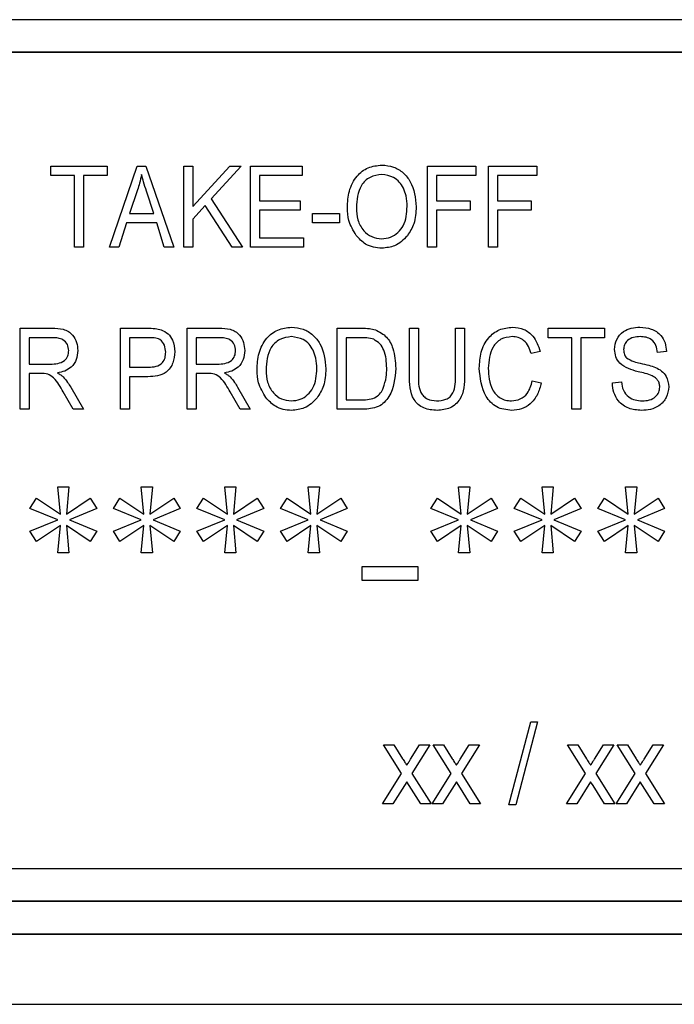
# Model space of a CAD drawing. Header units: inches. Extents: x 0.6 to 16.3, y 0.2 to 11.5.
# Tile 18 of 23: x 12.042 to 12.419, y 6.296 to 6.863. Entities that reach past the tile are written whole.
import ezdxf

# ---------------------------------------------------------------- set-up
doc = ezdxf.new("R2010")
doc.units = ezdxf.units.IN
doc.header["$MEASUREMENT"] = 0

msp = doc.modelspace()

# ---------------------------------------------------------------- linework, layer by layer
at = {"color": 7, "linetype": 'Continuous', "lineweight": 25}
for p, q in [((12.62683, 6.86304), (11.00016, 6.86304)), ((12.60683, 6.84437), (11.02016, 6.84437)), ((12.60683, 6.84413), (11.02016, 6.84413)), ((12.06003, 6.77878), (12.0925, 6.77878)), ((12.06003, 6.77333), (12.06003, 6.77878)), ((12.0925, 6.77878), (12.0925, 6.77333)), ((12.0938, 6.7321), (12.10977, 6.77878)), ((12.10977, 6.77878), (12.11483, 6.77878)), ((12.11483, 6.77878), (12.13081, 6.7321)), ((12.13666, 6.77878), (12.14185, 6.77878)), ((12.13666, 6.7321), (12.13666, 6.77878)), ((12.14185, 6.75553), (12.16306, 6.77878)), ((12.14185, 6.77878), (12.14185, 6.75553)), ((12.16967, 6.77878), (12.1524, 6.75985)), ((12.16306, 6.77878), (12.16967, 6.77878)), ((12.17497, 6.77878), (12.20484, 6.77878)), ((12.17497, 6.7321), (12.17497, 6.77878)), ((12.20484, 6.77878), (12.20484, 6.77333)), ((12.27692, 6.77878), (12.30484, 6.77878)), ((12.27692, 6.7321), (12.27692, 6.77878)), ((12.30484, 6.77878), (12.30484, 6.77333)), ((12.31198, 6.77878), (12.3399, 6.77878)), ((12.31198, 6.7321), (12.31198, 6.77878)), ((12.3399, 6.77878), (12.3399, 6.77333)), ((12.07367, 6.77333), (12.06003, 6.77333)), ((12.07367, 6.7321), (12.07367, 6.77333)), ((12.0925, 6.77333), (12.07886, 6.77333)), ((12.07886, 6.77333), (12.07886, 6.7321)), ((12.18016, 6.77333), (12.18016, 6.75878)), ((12.20484, 6.77333), (12.18016, 6.77333)), ((12.28211, 6.77333), (12.28211, 6.75878)), ((12.30484, 6.77333), (12.28211, 6.77333)), ((12.31718, 6.77333), (12.31718, 6.75878)), ((12.3399, 6.77333), (12.31718, 6.77333)), ((12.10998, 6.76509), (12.10528, 6.7515)), ((12.11933, 6.7515), (12.11515, 6.76433)), ((12.1524, 6.75985), (12.17042, 6.7321)), ((12.18016, 6.75878), (12.20354, 6.75878)), ((12.20354, 6.75878), (12.20354, 6.75332)), ((12.28211, 6.75878), (12.30159, 6.75878)), ((12.30159, 6.75878), (12.30159, 6.75332)), ((12.31718, 6.75878), (12.33666, 6.75878)), ((12.33666, 6.75878), (12.33666, 6.75332)), ((12.10528, 6.7515), (12.11933, 6.7515)), ((12.14891, 6.75602), (12.14185, 6.74828)), ((12.16446, 6.7321), (12.14891, 6.75602)), ((12.18016, 6.75332), (12.18016, 6.73756)), ((12.20354, 6.75332), (12.18016, 6.75332)), ((12.21068, 6.7515), (12.22627, 6.7515)), ((12.21068, 6.74605), (12.21068, 6.7515)), ((12.22627, 6.7515), (12.22627, 6.74605)), ((12.30159, 6.75332), (12.28211, 6.75332)), ((12.28211, 6.75332), (12.28211, 6.7321)), ((12.33666, 6.75332), (12.31718, 6.75332)), ((12.31718, 6.75332), (12.31718, 6.7321)), ((12.10357, 6.74605), (12.09921, 6.7321)), ((12.12104, 6.74605), (12.10357, 6.74605)), ((12.12542, 6.7321), (12.12104, 6.74605)), ((12.14185, 6.74828), (12.14185, 6.7321)), ((12.22627, 6.74605), (12.21068, 6.74605)), ((12.18016, 6.73756), (12.20549, 6.73756)), ((12.20549, 6.73756), (12.20549, 6.7321)), ((12.07886, 6.7321), (12.07367, 6.7321)), ((12.09921, 6.7321), (12.0938, 6.7321)), ((12.13081, 6.7321), (12.12542, 6.7321)), ((12.14185, 6.7321), (12.13666, 6.7321)), ((12.17042, 6.7321), (12.16446, 6.7321)), ((12.20549, 6.7321), (12.17497, 6.7321)), ((12.28211, 6.7321), (12.27692, 6.7321)), ((12.31718, 6.7321), (12.31198, 6.7321)), ((12.04246, 6.68542), (12.06083, 6.68542)), ((12.04246, 6.63875), (12.04246, 6.68542)), ((12.10025, 6.68542), (12.11566, 6.68542)), ((12.10025, 6.63875), (12.10025, 6.68542)), ((12.13857, 6.68542), (12.15693, 6.68542)), ((12.13857, 6.63875), (12.13857, 6.68542)), ((12.22493, 6.68542), (12.23902, 6.68542)), ((12.22493, 6.63875), (12.22493, 6.68542)), ((12.26649, 6.68542), (12.27168, 6.68542)), ((12.26649, 6.65856), (12.26649, 6.68542)), ((12.27168, 6.68542), (12.27168, 6.65853)), ((12.29311, 6.68542), (12.29831, 6.68542)), ((12.29311, 6.65853), (12.29311, 6.68542)), ((12.29831, 6.68542), (12.29831, 6.65856)), ((12.34636, 6.68542), (12.37883, 6.68542)), ((12.34636, 6.67997), (12.34636, 6.68542)), ((12.37883, 6.68542), (12.37883, 6.67997)), ((12.06119, 6.67997), (12.04766, 6.67997)), ((12.04766, 6.67997), (12.04766, 6.66481)), ((12.11622, 6.67997), (12.10545, 6.67997)), ((12.10545, 6.67997), (12.10545, 6.66299)), ((12.1573, 6.67997), (12.14376, 6.67997)), ((12.14376, 6.67997), (12.14376, 6.66481)), ((12.2389, 6.67997), (12.23012, 6.67997)), ((12.23012, 6.67997), (12.23012, 6.6442)), ((12.35999, 6.67997), (12.34636, 6.67997)), ((12.35999, 6.63875), (12.35999, 6.67997)), ((12.37883, 6.67997), (12.36519, 6.67997)), ((12.36519, 6.67997), (12.36519, 6.63875)), ((12.34181, 6.67209), (12.33662, 6.67088)), ((12.41454, 6.67209), (12.40934, 6.67148)), ((12.04766, 6.66481), (12.05984, 6.66481)), ((12.10545, 6.66299), (12.11633, 6.66299)), ((12.14376, 6.66481), (12.15595, 6.66481)), ((12.05428, 6.65936), (12.04766, 6.65936)), ((12.04766, 6.65936), (12.04766, 6.63875)), ((12.116, 6.65754), (12.10545, 6.65754)), ((12.10545, 6.65754), (12.10545, 6.63875)), ((12.15039, 6.65936), (12.14376, 6.65936)), ((12.14376, 6.65936), (12.14376, 6.63875)), ((12.33727, 6.65511), (12.34246, 6.6539)), ((12.38337, 6.6539), (12.38857, 6.65451)), ((12.07151, 6.6515), (12.07883, 6.63875)), ((12.16761, 6.6515), (12.17493, 6.63875)), ((12.07292, 6.63875), (12.06715, 6.64873)), ((12.16902, 6.63875), (12.16325, 6.64873)), ((12.23012, 6.6442), (12.23904, 6.6442)), ((12.04766, 6.63875), (12.04246, 6.63875)), ((12.07883, 6.63875), (12.07292, 6.63875)), ((12.10545, 6.63875), (12.10025, 6.63875)), ((12.14376, 6.63875), (12.13857, 6.63875)), ((12.17493, 6.63875), (12.16902, 6.63875)), ((12.23967, 6.63875), (12.22493, 6.63875)), ((12.36519, 6.63875), (12.35999, 6.63875)), ((12.0641, 6.59406), (12.07051, 6.59406)), ((12.06563, 6.5784), (12.0641, 6.59406)), ((12.07051, 6.59406), (12.06907, 6.57834)), ((12.11217, 6.59406), (12.11858, 6.59406)), ((12.11371, 6.5784), (12.11217, 6.59406)), ((12.11858, 6.59406), (12.11715, 6.57834)), ((12.16025, 6.59406), (12.16666, 6.59406)), ((12.16179, 6.5784), (12.16025, 6.59406)), ((12.16666, 6.59406), (12.16522, 6.57834)), ((12.20833, 6.59406), (12.21474, 6.59406)), ((12.20986, 6.5784), (12.20833, 6.59406)), ((12.21474, 6.59406), (12.2133, 6.57834)), ((12.29487, 6.59406), (12.30128, 6.59406)), ((12.2964, 6.5784), (12.29487, 6.59406)), ((12.30128, 6.59406), (12.29984, 6.57834)), ((12.34294, 6.59406), (12.34935, 6.59406)), ((12.34448, 6.5784), (12.34294, 6.59406)), ((12.34935, 6.59406), (12.34792, 6.57834)), ((12.39102, 6.59406), (12.39743, 6.59406)), ((12.39255, 6.5784), (12.39102, 6.59406)), ((12.39743, 6.59406), (12.39599, 6.57834)), ((12.04807, 6.58173), (12.05183, 6.58766)), ((12.05183, 6.58766), (12.06563, 6.5784)), ((12.06907, 6.57834), (12.08279, 6.58766)), ((12.08279, 6.58766), (12.08653, 6.58173)), ((12.09615, 6.58173), (12.0999, 6.58766)), ((12.0999, 6.58766), (12.11371, 6.5784)), ((12.11715, 6.57834), (12.13087, 6.58766)), ((12.13087, 6.58766), (12.13461, 6.58173)), ((12.14422, 6.58173), (12.14798, 6.58766)), ((12.14798, 6.58766), (12.16179, 6.5784)), ((12.16522, 6.57834), (12.17895, 6.58766)), ((12.17895, 6.58766), (12.18269, 6.58173)), ((12.1923, 6.58173), (12.19606, 6.58766)), ((12.19606, 6.58766), (12.20986, 6.5784)), ((12.2133, 6.57834), (12.22702, 6.58766)), ((12.22702, 6.58766), (12.23076, 6.58173)), ((12.27884, 6.58173), (12.2826, 6.58766)), ((12.2826, 6.58766), (12.2964, 6.5784)), ((12.29984, 6.57834), (12.31356, 6.58766)), ((12.31356, 6.58766), (12.3173, 6.58173)), ((12.32692, 6.58173), (12.33067, 6.58766)), ((12.33067, 6.58766), (12.34448, 6.5784)), ((12.34792, 6.57834), (12.36164, 6.58766)), ((12.36164, 6.58766), (12.36538, 6.58173)), ((12.37499, 6.58173), (12.37875, 6.58766)), ((12.37875, 6.58766), (12.39255, 6.5784)), ((12.39599, 6.57834), (12.40972, 6.58766)), ((12.40972, 6.58766), (12.41345, 6.58173)), ((12.0641, 6.57511), (12.04807, 6.58173)), ((12.08653, 6.58173), (12.07084, 6.57511)), ((12.11217, 6.57511), (12.09615, 6.58173)), ((12.13461, 6.58173), (12.11892, 6.57511)), ((12.16025, 6.57511), (12.14422, 6.58173)), ((12.18269, 6.58173), (12.16699, 6.57511)), ((12.20833, 6.57511), (12.1923, 6.58173)), ((12.23076, 6.58173), (12.21507, 6.57511)), ((12.29487, 6.57511), (12.27884, 6.58173)), ((12.3173, 6.58173), (12.30161, 6.57511)), ((12.34294, 6.57511), (12.32692, 6.58173)), ((12.36538, 6.58173), (12.34969, 6.57511)), ((12.39102, 6.57511), (12.37499, 6.58173)), ((12.41345, 6.58173), (12.39776, 6.57511)), ((12.04807, 6.56861), (12.0641, 6.57511)), ((12.07084, 6.57511), (12.08653, 6.56861)), ((12.09615, 6.56861), (12.11217, 6.57511)), ((12.11892, 6.57511), (12.13461, 6.56861)), ((12.14422, 6.56861), (12.16025, 6.57511)), ((12.16699, 6.57511), (12.18269, 6.56861)), ((12.1923, 6.56861), (12.20833, 6.57511)), ((12.21507, 6.57511), (12.23076, 6.56861)), ((12.27884, 6.56861), (12.29487, 6.57511)), ((12.30161, 6.57511), (12.3173, 6.56861)), ((12.32692, 6.56861), (12.34294, 6.57511)), ((12.34969, 6.57511), (12.36538, 6.56861)), ((12.37499, 6.56861), (12.39102, 6.57511)), ((12.39776, 6.57511), (12.41345, 6.56861)), ((12.06563, 6.57184), (12.05183, 6.56266)), ((12.0641, 6.55616), (12.06563, 6.57184)), ((12.06907, 6.57184), (12.07051, 6.55616)), ((12.08279, 6.56266), (12.06907, 6.57184)), ((12.11371, 6.57184), (12.0999, 6.56266)), ((12.11217, 6.55616), (12.11371, 6.57184)), ((12.11715, 6.57184), (12.11858, 6.55616)), ((12.13087, 6.56266), (12.11715, 6.57184)), ((12.16179, 6.57184), (12.14798, 6.56266)), ((12.16025, 6.55616), (12.16179, 6.57184)), ((12.16522, 6.57184), (12.16666, 6.55616)), ((12.17895, 6.56266), (12.16522, 6.57184)), ((12.20986, 6.57184), (12.19606, 6.56266)), ((12.20833, 6.55616), (12.20986, 6.57184)), ((12.2133, 6.57184), (12.21474, 6.55616)), ((12.22702, 6.56266), (12.2133, 6.57184)), ((12.2964, 6.57184), (12.2826, 6.56266)), ((12.29487, 6.55616), (12.2964, 6.57184)), ((12.29984, 6.57184), (12.30128, 6.55616)), ((12.31356, 6.56266), (12.29984, 6.57184)), ((12.34448, 6.57184), (12.33067, 6.56266)), ((12.34294, 6.55616), (12.34448, 6.57184)), ((12.34792, 6.57184), (12.34935, 6.55616)), ((12.36164, 6.56266), (12.34792, 6.57184)), ((12.39255, 6.57184), (12.37875, 6.56266)), ((12.39102, 6.55616), (12.39255, 6.57184)), ((12.39599, 6.57184), (12.39743, 6.55616)), ((12.40972, 6.56266), (12.39599, 6.57184)), ((12.05183, 6.56266), (12.04807, 6.56861)), ((12.08653, 6.56861), (12.08279, 6.56266)), ((12.0999, 6.56266), (12.09615, 6.56861)), ((12.13461, 6.56861), (12.13087, 6.56266)), ((12.14798, 6.56266), (12.14422, 6.56861)), ((12.18269, 6.56861), (12.17895, 6.56266)), ((12.19606, 6.56266), (12.1923, 6.56861)), ((12.23076, 6.56861), (12.22702, 6.56266)), ((12.2826, 6.56266), (12.27884, 6.56861)), ((12.3173, 6.56861), (12.31356, 6.56266)), ((12.33067, 6.56266), (12.32692, 6.56861)), ((12.36538, 6.56861), (12.36164, 6.56266)), ((12.37875, 6.56266), (12.37499, 6.56861)), ((12.41345, 6.56861), (12.40972, 6.56266)), ((12.07051, 6.55616), (12.0641, 6.55616)), ((12.11858, 6.55616), (12.11217, 6.55616)), ((12.16666, 6.55616), (12.16025, 6.55616)), ((12.21474, 6.55616), (12.20833, 6.55616)), ((12.30128, 6.55616), (12.29487, 6.55616)), ((12.34935, 6.55616), (12.34294, 6.55616)), ((12.39743, 6.55616), (12.39102, 6.55616)), ((12.23931, 6.54818), (12.27136, 6.54818)), ((12.23931, 6.5402), (12.23931, 6.54818)), ((12.27136, 6.54818), (12.27136, 6.5402)), ((12.27136, 6.5402), (12.23931, 6.5402)), ((12.32385, 6.41097), (12.33634, 6.45886)), ((12.34033, 6.45886), (12.32784, 6.41097)), ((12.33634, 6.45886), (12.34033, 6.45886)), ((12.25169, 6.44552), (12.25764, 6.44552)), ((12.26202, 6.42906), (12.25169, 6.44552)), ((12.25764, 6.44552), (12.26261, 6.43761)), ((12.26721, 6.43731), (12.27237, 6.44552)), ((12.27831, 6.44552), (12.26799, 6.42906)), ((12.27237, 6.44552), (12.27831, 6.44552)), ((12.28026, 6.44552), (12.28621, 6.44552)), ((12.29059, 6.42906), (12.28026, 6.44552)), ((12.28621, 6.44552), (12.29118, 6.43761)), ((12.29579, 6.43731), (12.30094, 6.44552)), ((12.30689, 6.44552), (12.29656, 6.42906)), ((12.30094, 6.44552), (12.30689, 6.44552)), ((12.35753, 6.44552), (12.36348, 6.44552)), ((12.36786, 6.42906), (12.35753, 6.44552)), ((12.36348, 6.44552), (12.36845, 6.43761)), ((12.37306, 6.43731), (12.37821, 6.44552)), ((12.38416, 6.44552), (12.37383, 6.42906)), ((12.37821, 6.44552), (12.38416, 6.44552)), ((12.38611, 6.44552), (12.39205, 6.44552)), ((12.39643, 6.42906), (12.38611, 6.44552)), ((12.39205, 6.44552), (12.39702, 6.43761)), ((12.40163, 6.43731), (12.40678, 6.44552)), ((12.41273, 6.44552), (12.4024, 6.42906)), ((12.40678, 6.44552), (12.41273, 6.44552)), ((12.25104, 6.41157), (12.26202, 6.42906)), ((12.26799, 6.42906), (12.27896, 6.41157)), ((12.27961, 6.41157), (12.29059, 6.42906)), ((12.29656, 6.42906), (12.30753, 6.41157)), ((12.35689, 6.41157), (12.36786, 6.42906)), ((12.37383, 6.42906), (12.38481, 6.41157)), ((12.38546, 6.41157), (12.39643, 6.42906)), ((12.4024, 6.42906), (12.41338, 6.41157)), ((12.265, 6.42432), (12.257, 6.41157)), ((12.26638, 6.42213), (12.265, 6.42432)), ((12.27301, 6.41157), (12.26638, 6.42213)), ((12.29357, 6.42432), (12.28557, 6.41157)), ((12.29495, 6.42213), (12.29357, 6.42432)), ((12.30158, 6.41157), (12.29495, 6.42213)), ((12.37085, 6.42432), (12.36284, 6.41157)), ((12.37223, 6.42213), (12.37085, 6.42432)), ((12.37885, 6.41157), (12.37223, 6.42213)), ((12.39942, 6.42432), (12.39141, 6.41157)), ((12.4008, 6.42213), (12.39942, 6.42432)), ((12.40742, 6.41157), (12.4008, 6.42213)), ((12.257, 6.41157), (12.25104, 6.41157)), ((12.27896, 6.41157), (12.27301, 6.41157)), ((12.28557, 6.41157), (12.27961, 6.41157)), ((12.30753, 6.41157), (12.30158, 6.41157)), ((12.32784, 6.41097), (12.32385, 6.41097)), ((12.36284, 6.41157), (12.35689, 6.41157)), ((12.38481, 6.41157), (12.37885, 6.41157)), ((12.39141, 6.41157), (12.38546, 6.41157)), ((12.41338, 6.41157), (12.40742, 6.41157)), ((11.02016, 6.37447), (12.60683, 6.37447)), ((11.00016, 6.3558), (12.62683, 6.3558)), ((11.00016, 6.35556), (12.62683, 6.35556)), ((11.00016, 6.33689), (12.62683, 6.33689)), ((11.00016, 6.33665), (12.62683, 6.33665)), ((10.71217, 6.29623), (12.96851, 6.29623))]:
    msp.add_line(p, q, dxfattribs=at)
for points, knots in [([(12.23081, 6.75483), (12.23097, 6.75806), (12.2313, 6.76451), (12.23549, 6.77282), (12.24248, 6.77846), (12.24793, 6.77908), (12.25065, 6.77939)], [0, 0, 0, 0, 0.281102, 0.560667, 0.780476, 1, 1, 1, 1]), ([(12.25065, 6.77939), (12.25291, 6.77917), (12.25744, 6.77872), (12.26322, 6.77508), (12.26917, 6.76761), (12.26991, 6.76043), (12.27042, 6.7554)], [0, 0, 0, 0, 0.186969, 0.374007, 0.561263, 1, 1, 1, 1]), ([(12.11231, 6.77392), (12.11196, 6.77225), (12.11134, 6.76927), (12.1104, 6.76637), (12.10998, 6.76509)], [0, 0, 0, 0, 0.559989, 1, 1, 1, 1]), ([(12.11515, 6.76433), (12.11457, 6.76611), (12.11354, 6.76929), (12.11268, 6.77251), (12.11231, 6.77392)], [0, 0, 0, 0, 0.5600122, 1, 1, 1, 1]), ([(12.25069, 6.77393), (12.24831, 6.77362), (12.24354, 6.77299), (12.23668, 6.76605), (12.23628, 6.75927), (12.23601, 6.75475)], [0, 0, 0, 0, 0.249864, 0.500129, 1, 1, 1, 1]), ([(12.26306, 6.76609), (12.26235, 6.7673), (12.26094, 6.76973), (12.25679, 6.773), (12.253, 6.77358), (12.25069, 6.77393)], [0, 0, 0, 0, 0.281071, 0.562112, 1, 1, 1, 1]), ([(12.26523, 6.75554), (12.26514, 6.75757), (12.26498, 6.76119), (12.26365, 6.76459), (12.26306, 6.76609)], [0, 0, 0, 0, 0.5599438, 1, 1, 1, 1]), ([(12.23588, 6.73882), (12.2342, 6.74162), (12.23121, 6.74662), (12.23094, 6.75232), (12.23081, 6.75483)], [0, 0, 0, 0, 0.559102, 1, 1, 1, 1]), ([(12.23601, 6.75475), (12.23614, 6.7524), (12.23639, 6.74771), (12.23957, 6.74173), (12.24465, 6.73766), (12.2486, 6.73719), (12.25058, 6.73695)], [0, 0, 0, 0, 0.280986, 0.560498, 0.780477, 1, 1, 1, 1]), ([(12.25058, 6.73695), (12.25231, 6.73712), (12.25578, 6.73745), (12.26012, 6.74036), (12.2646, 6.74613), (12.26497, 6.75166), (12.26523, 6.75554)], [0, 0, 0, 0, 0.186769, 0.373612, 0.560743, 1, 1, 1, 1]), ([(12.27042, 6.7554), (12.27026, 6.75204), (12.26996, 6.74605), (12.26674, 6.7409), (12.26533, 6.73863)], [0, 0, 0, 0, 0.560285, 1, 1, 1, 1]), ([(12.25062, 6.7315), (12.24899, 6.7316), (12.24575, 6.73181), (12.24029, 6.73401), (12.23755, 6.737), (12.23588, 6.73882)], [0, 0, 0, 0, 0.280496, 0.560777, 1, 1, 1, 1]), ([(12.26533, 6.73863), (12.26308, 6.73635), (12.25905, 6.73228), (12.2532, 6.73174), (12.25062, 6.7315)], [0, 0, 0, 0, 0.559068, 1, 1, 1, 1]), ([(12.06083, 6.68542), (12.06302, 6.68542), (12.06737, 6.6854), (12.07273, 6.68212), (12.07521, 6.67733), (12.07546, 6.67415), (12.07558, 6.67256)], [0, 0, 0, 0, 0.281472, 0.55823, 0.77891, 1, 1, 1, 1]), ([(12.11566, 6.68542), (12.11718, 6.68542), (12.11989, 6.68541), (12.12252, 6.6848), (12.12367, 6.68453)], [0, 0, 0, 0, 0.560429, 1, 1, 1, 1]), ([(12.12367, 6.68453), (12.12505, 6.68384), (12.12782, 6.68248), (12.13087, 6.67791), (12.13121, 6.67418), (12.13142, 6.6719)], [0, 0, 0, 0, 0.279584, 0.560032, 1, 1, 1, 1]), ([(12.15693, 6.68542), (12.15912, 6.68542), (12.16348, 6.6854), (12.16883, 6.68212), (12.17132, 6.67733), (12.17156, 6.67415), (12.17168, 6.67256)], [0, 0, 0, 0, 0.281472, 0.55823, 0.77891, 1, 1, 1, 1]), ([(12.17883, 6.66147), (12.17899, 6.6647), (12.17931, 6.67115), (12.1835, 6.67947), (12.19049, 6.6851), (12.19594, 6.68572), (12.19866, 6.68603)], [0, 0, 0, 0, 0.281102, 0.560667, 0.780476, 1, 1, 1, 1]), ([(12.19866, 6.68603), (12.20092, 6.68581), (12.20545, 6.68536), (12.21123, 6.68173), (12.21719, 6.67426), (12.21792, 6.66707), (12.21844, 6.66204)], [0, 0, 0, 0, 0.186969, 0.374007, 0.561263, 1, 1, 1, 1]), ([(12.23902, 6.68542), (12.24053, 6.68542), (12.24322, 6.6854), (12.24583, 6.68482), (12.24698, 6.68456)], [0, 0, 0, 0, 0.560309, 1, 1, 1, 1]), ([(12.24698, 6.68456), (12.24928, 6.68332), (12.25392, 6.68083), (12.25801, 6.6725), (12.25844, 6.66619), (12.2587, 6.66234)], [0, 0, 0, 0, 0.2781954, 0.558779, 1, 1, 1, 1]), ([(12.30675, 6.6624), (12.30692, 6.66551), (12.30727, 6.67171), (12.31124, 6.67974), (12.31801, 6.68513), (12.32324, 6.68573), (12.32586, 6.68603)], [0, 0, 0, 0, 0.281019, 0.560858, 0.780458, 1, 1, 1, 1]), ([(12.32586, 6.68603), (12.32809, 6.68579), (12.33254, 6.68532), (12.33899, 6.68036), (12.34074, 6.67523), (12.34181, 6.67209)], [0, 0, 0, 0, 0.280084, 0.560196, 1, 1, 1, 1]), ([(12.38467, 6.67324), (12.38489, 6.67521), (12.38532, 6.67915), (12.38928, 6.68353), (12.39422, 6.68576), (12.39752, 6.68594), (12.39918, 6.68603)], [0, 0, 0, 0, 0.2796966, 0.5588536, 0.7791302, 1, 1, 1, 1]), ([(12.39918, 6.68603), (12.40144, 6.68586), (12.40595, 6.68551), (12.41127, 6.6819), (12.41404, 6.67703), (12.41437, 6.67374), (12.41454, 6.67209)], [0, 0, 0, 0, 0.280155, 0.559064, 0.779285, 1, 1, 1, 1]), ([(12.07038, 6.67253), (12.07026, 6.67375), (12.07002, 6.67618), (12.06741, 6.67881), (12.06423, 6.67984), (12.06221, 6.67992), (12.06119, 6.67997)], [0, 0, 0, 0, 0.279816, 0.558243, 0.778758, 1, 1, 1, 1]), ([(12.12623, 6.67164), (12.12611, 6.67299), (12.12586, 6.67569), (12.12341, 6.67911), (12.11963, 6.67993), (12.11736, 6.67996), (12.11622, 6.67997)], [0, 0, 0, 0, 0.280479, 0.559115, 0.778502, 1, 1, 1, 1]), ([(12.16649, 6.67253), (12.16637, 6.67375), (12.16612, 6.67618), (12.16351, 6.67881), (12.16034, 6.67984), (12.15831, 6.67992), (12.1573, 6.67997)], [0, 0, 0, 0, 0.279816, 0.558243, 0.778758, 1, 1, 1, 1]), ([(12.1987, 6.68058), (12.19632, 6.68026), (12.19156, 6.67963), (12.18469, 6.67269), (12.18429, 6.66591), (12.18402, 6.66139)], [0, 0, 0, 0, 0.249864, 0.500129, 1, 1, 1, 1]), ([(12.21107, 6.67273), (12.21036, 6.67394), (12.20896, 6.67637), (12.2048, 6.67964), (12.20101, 6.68022), (12.1987, 6.68058)], [0, 0, 0, 0, 0.281071, 0.562112, 1, 1, 1, 1]), ([(12.24597, 6.67904), (12.24468, 6.67937), (12.24236, 6.67996), (12.23996, 6.67997), (12.2389, 6.67997)], [0, 0, 0, 0, 0.559046, 1, 1, 1, 1]), ([(12.2535, 6.66241), (12.25331, 6.66598), (12.25305, 6.67097), (12.24974, 6.67671), (12.24722, 6.67827), (12.24597, 6.67904)], [0, 0, 0, 0, 0.5599552, 0.7806403, 1, 1, 1, 1]), ([(12.32565, 6.68058), (12.32339, 6.68031), (12.31998, 6.67992), (12.3165, 6.67717), (12.31268, 6.672), (12.31227, 6.66666), (12.31194, 6.6624)], [0, 0, 0, 0, 0.249484, 0.375152, 0.500972, 1, 1, 1, 1]), ([(12.33662, 6.67088), (12.33616, 6.67225), (12.33526, 6.67499), (12.33274, 6.67831), (12.32928, 6.6803), (12.32686, 6.68048), (12.32565, 6.68058)], [0, 0, 0, 0, 0.280771, 0.560437, 0.780015, 1, 1, 1, 1]), ([(12.39935, 6.68058), (12.39804, 6.68051), (12.39542, 6.68038), (12.39211, 6.6787), (12.39014, 6.67602), (12.38996, 6.67409), (12.38986, 6.67313)], [0, 0, 0, 0, 0.280929, 0.559977, 0.779752, 1, 1, 1, 1]), ([(12.40934, 6.67148), (12.40915, 6.67285), (12.40877, 6.67557), (12.40632, 6.67885), (12.40281, 6.6804), (12.40051, 6.68052), (12.39935, 6.68058)], [0, 0, 0, 0, 0.280757, 0.5593, 0.779211, 1, 1, 1, 1]), ([(12.05984, 6.66481), (12.06127, 6.66483), (12.06412, 6.66487), (12.06791, 6.66644), (12.07007, 6.66939), (12.07028, 6.67148), (12.07038, 6.67253)], [0, 0, 0, 0, 0.281468, 0.559882, 0.779719, 1, 1, 1, 1]), ([(12.07558, 6.67256), (12.07544, 6.67081), (12.07518, 6.66732), (12.07228, 6.66306), (12.06819, 6.66057), (12.06532, 6.65996), (12.06389, 6.65966)], [0, 0, 0, 0, 0.28019, 0.559144, 0.779314, 1, 1, 1, 1]), ([(12.13142, 6.6719), (12.13125, 6.66972), (12.1309, 6.66539), (12.12721, 6.65994), (12.12149, 6.65775), (12.11783, 6.65761), (12.116, 6.65754)], [0, 0, 0, 0, 0.280511, 0.559034, 0.778919, 1, 1, 1, 1]), ([(12.11633, 6.66299), (12.11779, 6.66305), (12.12069, 6.66316), (12.12442, 6.66516), (12.12605, 6.66844), (12.12617, 6.67057), (12.12623, 6.67164)], [0, 0, 0, 0, 0.281153, 0.559073, 0.778944, 1, 1, 1, 1]), ([(12.15595, 6.66481), (12.15738, 6.66483), (12.16023, 6.66487), (12.16401, 6.66644), (12.16618, 6.66939), (12.16638, 6.67148), (12.16649, 6.67253)], [0, 0, 0, 0, 0.281468, 0.5598819, 0.7797191, 1, 1, 1, 1]), ([(12.17168, 6.67256), (12.17155, 6.67081), (12.17128, 6.66732), (12.16838, 6.66306), (12.16429, 6.66057), (12.16143, 6.65996), (12.15999, 6.65966)], [0, 0, 0, 0, 0.2801902, 0.5591445, 0.7793137, 1, 1, 1, 1]), ([(12.21324, 6.66218), (12.21315, 6.66421), (12.213, 6.66784), (12.21166, 6.67124), (12.21107, 6.67273)], [0, 0, 0, 0, 0.559944, 1, 1, 1, 1]), ([(12.39815, 6.66042), (12.39626, 6.66092), (12.39248, 6.66191), (12.38775, 6.66472), (12.38505, 6.6689), (12.3848, 6.6718), (12.38467, 6.67324)], [0, 0, 0, 0, 0.281142, 0.560056, 0.779862, 1, 1, 1, 1]), ([(12.38986, 6.67313), (12.38991, 6.67216), (12.38999, 6.67043), (12.39104, 6.66902), (12.3915, 6.66839)], [0, 0, 0, 0, 0.560374, 1, 1, 1, 1]), ([(12.3915, 6.66839), (12.39288, 6.6676), (12.39536, 6.66617), (12.39819, 6.66556), (12.39944, 6.66529)], [0, 0, 0, 0, 0.557866, 1, 1, 1, 1]), ([(12.18389, 6.64546), (12.18222, 6.64826), (12.17923, 6.65326), (12.17895, 6.65896), (12.17883, 6.66147)], [0, 0, 0, 0, 0.5591025, 1, 1, 1, 1]), ([(12.18402, 6.66139), (12.18415, 6.65904), (12.18441, 6.65436), (12.18758, 6.64838), (12.19266, 6.6443), (12.19661, 6.64383), (12.19859, 6.6436)], [0, 0, 0, 0, 0.280986, 0.560498, 0.780477, 1, 1, 1, 1]), ([(12.19859, 6.6436), (12.20032, 6.64376), (12.20379, 6.6441), (12.20813, 6.64701), (12.21262, 6.65277), (12.21298, 6.6583), (12.21324, 6.66218)], [0, 0, 0, 0, 0.186769, 0.373612, 0.560743, 1, 1, 1, 1]), ([(12.21844, 6.66204), (12.21827, 6.65868), (12.21797, 6.6527), (12.21476, 6.64754), (12.21334, 6.64527)], [0, 0, 0, 0, 0.5602848, 1, 1, 1, 1]), ([(12.2587, 6.66234), (12.25818, 6.65664), (12.25753, 6.64949), (12.25227, 6.64261), (12.2473, 6.63924), (12.24272, 6.63894), (12.23967, 6.63875)], [0, 0, 0, 0, 0.498621, 0.624388, 0.749821, 1, 1, 1, 1]), ([(12.25151, 6.651), (12.25218, 6.65309), (12.25337, 6.65681), (12.25346, 6.6607), (12.2535, 6.66241)], [0, 0, 0, 0, 0.559565, 1, 1, 1, 1]), ([(12.3254, 6.63814), (12.32236, 6.63847), (12.3178, 6.63897), (12.31314, 6.64267), (12.30803, 6.6496), (12.30732, 6.65671), (12.30675, 6.6624)], [0, 0, 0, 0, 0.249373, 0.37504, 0.500926, 1, 1, 1, 1]), ([(12.31194, 6.6624), (12.31215, 6.65809), (12.31247, 6.65163), (12.31769, 6.64564), (12.32184, 6.64382), (12.3241, 6.64367), (12.32523, 6.6436)], [0, 0, 0, 0, 0.499501, 0.748861, 0.874364, 1, 1, 1, 1]), ([(12.41064, 6.65159), (12.4106, 6.65226), (12.41051, 6.65359), (12.40963, 6.65546), (12.40818, 6.65697), (12.40444, 6.65899), (12.40095, 6.65978), (12.39815, 6.66042)], [0, 0, 0, 0, 0.124972, 0.249815, 0.374598, 0.499572, 1, 1, 1, 1]), ([(12.39944, 6.66529), (12.40109, 6.66492), (12.40404, 6.66427), (12.40688, 6.66331), (12.40813, 6.66288)], [0, 0, 0, 0, 0.56013, 1, 1, 1, 1]), ([(12.40813, 6.66288), (12.40938, 6.66226), (12.41187, 6.66102), (12.41518, 6.65724), (12.41559, 6.65382), (12.41584, 6.65173)], [0, 0, 0, 0, 0.280966, 0.561401, 1, 1, 1, 1]), ([(12.06715, 6.64873), (12.06563, 6.65164), (12.06351, 6.65568), (12.05841, 6.65929), (12.05566, 6.65934), (12.05428, 6.65936)], [0, 0, 0, 0, 0.560977, 0.77974, 1, 1, 1, 1]), ([(12.06389, 6.65966), (12.06455, 6.65932), (12.06573, 6.65871), (12.06672, 6.65786), (12.06716, 6.65748)], [0, 0, 0, 0, 0.560147, 1, 1, 1, 1]), ([(12.06716, 6.65748), (12.06806, 6.65643), (12.06968, 6.65454), (12.07095, 6.65243), (12.07151, 6.6515)], [0, 0, 0, 0, 0.559973, 1, 1, 1, 1]), ([(12.16325, 6.64873), (12.16173, 6.65164), (12.15962, 6.65568), (12.15451, 6.65929), (12.15176, 6.65934), (12.15039, 6.65936)], [0, 0, 0, 0, 0.560977, 0.77974, 1, 1, 1, 1]), ([(12.15999, 6.65966), (12.16066, 6.65932), (12.16184, 6.65871), (12.16283, 6.65786), (12.16326, 6.65748)], [0, 0, 0, 0, 0.560147, 1, 1, 1, 1]), ([(12.16326, 6.65748), (12.16417, 6.65643), (12.16579, 6.65454), (12.16706, 6.65243), (12.16761, 6.6515)], [0, 0, 0, 0, 0.559973, 1, 1, 1, 1]), ([(12.28247, 6.63814), (12.27984, 6.63834), (12.2759, 6.63864), (12.27147, 6.64135), (12.26671, 6.64725), (12.26659, 6.65354), (12.26649, 6.65856)], [0, 0, 0, 0, 0.250002, 0.375471, 0.500905, 1, 1, 1, 1]), ([(12.27168, 6.65853), (12.27163, 6.65501), (12.27156, 6.65061), (12.27452, 6.64623), (12.27744, 6.64406), (12.28022, 6.64378), (12.28207, 6.6436)], [0, 0, 0, 0, 0.499911, 0.625405, 0.750808, 1, 1, 1, 1]), ([(12.28207, 6.6436), (12.28397, 6.64372), (12.28682, 6.64392), (12.29004, 6.6459), (12.29312, 6.65041), (12.29312, 6.65492), (12.29311, 6.65853)], [0, 0, 0, 0, 0.249752, 0.374936, 0.500094, 1, 1, 1, 1]), ([(12.29831, 6.65856), (12.29821, 6.65356), (12.29808, 6.6473), (12.29328, 6.64153), (12.289, 6.6387), (12.28508, 6.63836), (12.28247, 6.63814)], [0, 0, 0, 0, 0.498982, 0.624581, 0.750137, 1, 1, 1, 1]), ([(12.32523, 6.6436), (12.327, 6.64381), (12.33053, 6.64424), (12.33547, 6.64842), (12.33659, 6.65257), (12.33727, 6.65511)], [0, 0, 0, 0, 0.279798, 0.559784, 1, 1, 1, 1]), ([(12.38857, 6.65451), (12.38879, 6.65287), (12.38925, 6.64962), (12.39235, 6.64587), (12.39642, 6.6439), (12.39916, 6.6437), (12.40054, 6.6436)], [0, 0, 0, 0, 0.280743, 0.559143, 0.77941, 1, 1, 1, 1]), ([(12.23904, 6.6442), (12.2405, 6.64425), (12.2434, 6.64434), (12.24736, 6.64555), (12.25008, 6.64808), (12.25103, 6.65003), (12.25151, 6.651)], [0, 0, 0, 0, 0.280747, 0.56, 0.779709, 1, 1, 1, 1]), ([(12.34246, 6.6539), (12.34185, 6.65168), (12.34062, 6.64724), (12.33668, 6.64186), (12.33119, 6.63862), (12.32733, 6.6383), (12.3254, 6.63814)], [0, 0, 0, 0, 0.280748, 0.560276, 0.780036, 1, 1, 1, 1]), ([(12.40009, 6.63814), (12.39758, 6.63834), (12.39256, 6.63874), (12.3868, 6.64295), (12.38386, 6.6484), (12.38353, 6.65207), (12.38337, 6.6539)], [0, 0, 0, 0, 0.280063, 0.558927, 0.779176, 1, 1, 1, 1]), ([(12.41584, 6.65173), (12.41556, 6.64963), (12.41501, 6.64542), (12.41077, 6.64071), (12.40541, 6.63841), (12.40187, 6.63823), (12.40009, 6.63814)], [0, 0, 0, 0, 0.279546, 0.558773, 0.779039, 1, 1, 1, 1]), ([(12.40054, 6.6436), (12.40194, 6.64367), (12.40473, 6.64382), (12.40823, 6.64567), (12.41035, 6.64851), (12.41055, 6.65056), (12.41064, 6.65159)], [0, 0, 0, 0, 0.28085, 0.559959, 0.779767, 1, 1, 1, 1]), ([(12.19863, 6.63814), (12.19701, 6.63824), (12.19376, 6.63845), (12.18831, 6.64065), (12.18556, 6.64364), (12.18389, 6.64546)], [0, 0, 0, 0, 0.280496, 0.560777, 1, 1, 1, 1]), ([(12.21334, 6.64527), (12.21109, 6.64299), (12.20706, 6.63892), (12.20121, 6.63838), (12.19863, 6.63814)], [0, 0, 0, 0, 0.559068, 1, 1, 1, 1]), ([(12.26261, 6.43761), (12.26306, 6.4369), (12.26386, 6.43564), (12.26465, 6.43437), (12.265, 6.43381)], [0, 0, 0, 0, 0.56, 1, 1, 1, 1]), ([(12.265, 6.43381), (12.26542, 6.43446), (12.26615, 6.43563), (12.26689, 6.4368), (12.26721, 6.43731)], [0, 0, 0, 0, 0.56, 1, 1, 1, 1]), ([(12.29118, 6.43761), (12.29163, 6.4369), (12.29243, 6.43564), (12.29322, 6.43437), (12.29357, 6.43381)], [0, 0, 0, 0, 0.56, 1, 1, 1, 1]), ([(12.29357, 6.43381), (12.29399, 6.43446), (12.29472, 6.43563), (12.29546, 6.4368), (12.29579, 6.43731)], [0, 0, 0, 0, 0.56, 1, 1, 1, 1]), ([(12.36845, 6.43761), (12.3689, 6.4369), (12.3697, 6.43564), (12.3705, 6.43437), (12.37085, 6.43381)], [0, 0, 0, 0, 0.56, 1, 1, 1, 1]), ([(12.37085, 6.43381), (12.37126, 6.43446), (12.372, 6.43563), (12.37273, 6.4368), (12.37306, 6.43731)], [0, 0, 0, 0, 0.56, 1, 1, 1, 1]), ([(12.39702, 6.43761), (12.39747, 6.4369), (12.39827, 6.43564), (12.39907, 6.43437), (12.39942, 6.43381)], [0, 0, 0, 0, 0.56, 1, 1, 1, 1]), ([(12.39942, 6.43381), (12.39983, 6.43446), (12.40057, 6.43563), (12.40131, 6.4368), (12.40163, 6.43731)], [0, 0, 0, 0, 0.56, 1, 1, 1, 1])]:
    msp.add_open_spline(points, degree=3, knots=knots, dxfattribs=at)

doc.saveas('drawing.dxf')
